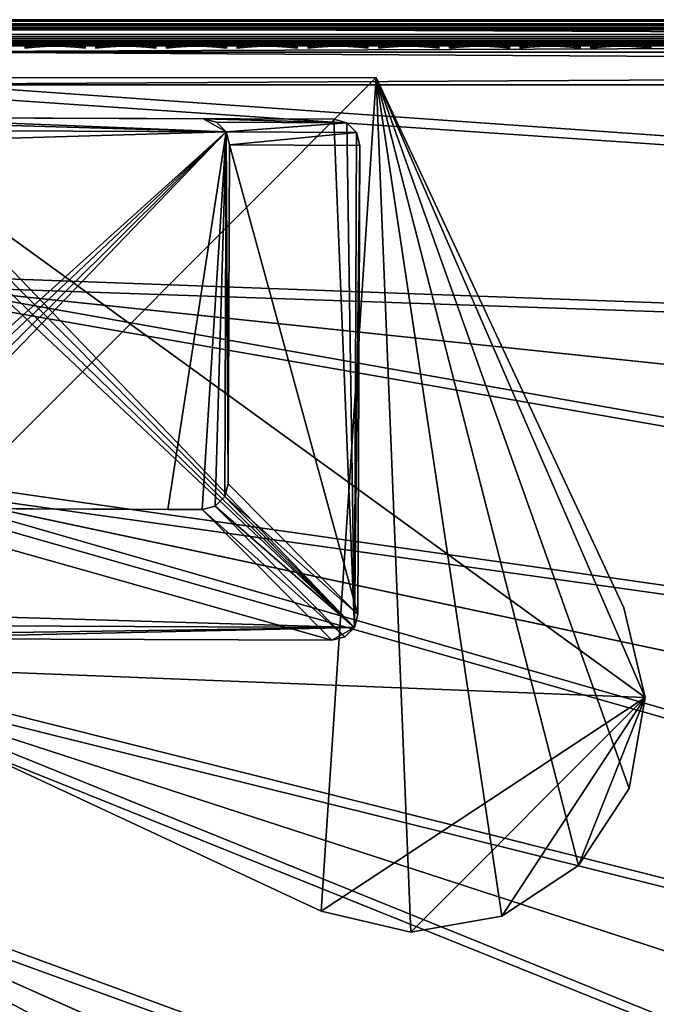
# Model space of a CAD drawing. Header units: inches. Extents: x -6.6 to 28, y -34.6 to 0.
# Tile 155 of 256: x 1.4 to 3.8, y -3.8 to 0. Entities that reach past the tile are written whole.
import ezdxf

# ---------------------------------------------------------------- set-up
doc = ezdxf.new("R2010")
doc.units = ezdxf.units.IN
doc.header["$LTSCALE"] = 0.03937
doc.header["$MEASUREMENT"] = 0
for name, color, linetype in [('A-FURN-3-ST', 151, 'Continuous'), ('A-FURN-3-ST-LGHW', 32, 'Continuous'), ('A-FURN-3-ST-SEAM', 250, 'Continuous'), ('A-FURN-3-STITCH', 15, 'Continuous')]:
    doc.layers.add(name, color=color, linetype=linetype)
doc.layers.add('A-FURN-3-ST-LG', color=7, linetype='Continuous', true_color=0x989898)

msp = doc.modelspace()

# ---------------------------------------------------------------- meshes
at = {"layer": 'A-FURN-3-ST'}
mesh = msp.add_polyface(dxfattribs=at)
corners = [(-0.1646, -3.0096, 5), (19.8672, -13.617, 5), (-0.4975, -3.6411, 5), (0.1037, -2.348, 5), (21.1333, -10.803, 5), (0.3045, -1.663, 5), (22.1016, -7.8731, 5), (0.4359, -0.9613, 5), (22.7617, -4.8588, 5), (0.4965, -0.25, 5), (23.1066, -1.7925, 5), (0.5128, -0.1017, 17.7741), (0.4931, -0.1697, 17.8036), (0.6808, -0.1709, 17.9044), (0.6943, -0.1025, 17.8718), (0.8847, -0.1721, 17.9667), (0.8916, -0.1033, 17.9322), (1.0969, -0.125, 17.9665), (1.0969, -0.25, 18), (0.8823, -0.2484, 17.9789), (0.6759, -0.2468, 17.9162), (0.4858, -0.2452, 17.8146), (0.8967, -0.0727, 17.9065), (1.0969, -0.0335, 17.875), (0.9202, -0.0062, 17.788), (1.0969, 0, 17.75), (0.931, 0, 17.7337), (0.7504, -0.0062, 17.7362), (0.7715, 0, 17.6853), (0.5941, -0.0061, 17.6524), (0.6245, 0, 17.6067), (0.4569, -0.0061, 17.5398), (0.5273, -0.0715, 17.7523), (0.7044, -0.0721, 17.8476), (0.5622, -2.2337, 17.9816), (0.6744, -2.5335, 18), (0.8916, -1.7878, 18), (0.737, -1.5626, 17.9816), (1.0329, -1.024, 18), (0.8473, -0.8965, 17.9816), (0.644, -0.8722, 17.9228), (0.4483, -0.8487, 17.8207), (0.5367, -1.5202, 17.9228), (0.2464, 0, 16.9), (23.4007, 0, 16.9007), (0.2464, 0, 5.5), (22.5507, 0, 17.75), (0.2627, 0, 17.0659), (0.3112, 0, 17.2253), (0.3899, 0, 17.3723), (0.4956, 0, 17.5011), (0.0221, -3.9411, 18), (19.3248, -13.3406, 18), (0.3836, -3.2537, 18), (20.565, -10.5848, 18), (21.5136, -7.7156, 18), (22.1604, -4.7636, 18)]
mesh.append_faces([[corners[k] for k in face] for face in [(0, 1, 2), (3, 4, 0), (5, 6, 3), (7, 8, 5), (9, 10, 7), (11, 12, 13, 14), (14, 13, 15, 16), (16, 15, 17), (17, 15, 18), (18, 15, 19), (19, 15, 20), (20, 15, 13), (20, 13, 21), (16, 17, 22), (22, 17, 23), (22, 23, 24), (24, 23, 25), (24, 25, 26), (24, 26, 27), (27, 26, 28), (27, 28, 29), (29, 28, 30), (29, 30, 31), (32, 11, 14, 33), (33, 14, 16, 22), (29, 32, 33, 27), (27, 33, 22, 24), (34, 35, 36), (34, 36, 37), (37, 36, 38), (37, 38, 39), (39, 38, 18), (39, 18, 19), (39, 19, 40), (40, 19, 20), (40, 20, 41), (42, 37, 39, 40), (43, 44, 45), (43, 25, 46), (47, 48, 25), (25, 48, 49), (25, 49, 50), (50, 30, 25), (25, 30, 28), (25, 28, 26), (51, 52, 53), (53, 54, 35), (35, 55, 36), (36, 56, 38)]])
mesh = msp.add_polyface(dxfattribs=at)
corners = [(22.7113, -1.5433, 17.9817), (22.5507, -0.25, 18), (22.4986, -1.7606, 18), (22.6122, -2.8613, 17.9817), (22.3684, -3.2665, 18), (22.4509, -4.195, 17.9817), (22.1604, -4.7636, 18), (22.2249, -5.5402, 17.9817), (21.8752, -6.248, 18), (21.9321, -6.8927, 17.9817), (21.5136, -7.7156, 18), (22.3225, -6.9869, 17.8209), (22.4935, -7.0281, 17.6781), (22.792, -5.6491, 17.6781), (22.6193, -5.6159, 17.8209), (22.1311, -6.9407, 17.9228), (22.4259, -5.5788, 17.9228), (22.8484, -4.2523, 17.8209), (22.6535, -4.2242, 17.9228), (22.8159, -2.8812, 17.9228), (22.4707, -6.3745, 5), (22.7945, -5.6495, 5.0303), (22.4959, -7.0287, 5.0303), (22.1016, -7.8731, 5), (0.1037, -2.348, 5), (21.6554, -9.3506, 5), (0.3045, -1.663, 5), (22.7617, -4.8588, 5), (0.4359, -0.9613, 5), (23.1066, -1.7925, 5), (22.9739, -3.3301, 5), (0.4965, -0.25, 5), (23.1595, -0.25, 5), (23.1595, -0.125, 5.0335), (0.4965, -0.125, 5.0335), (23.1595, -0.0335, 5.125), (0.4965, -0.0335, 5.125), (23.1595, 0, 5.25), (0.4965, 0, 5.25), (22.7164, 0, 17.7337), (22.5507, 0, 17.75), (22.7273, -0.0063, 17.7881), (22.5507, -0.0335, 17.875), (22.7509, -0.0734, 17.9072), (22.5507, -0.125, 17.9665), (22.7628, -0.1736, 17.9671), (1.0969, 0, 17.75), (1.0969, -0.0335, 17.875), (1.0969, -0.125, 17.9665), (1.0969, -0.25, 18), (23.4095, 0, 5.5002), (0.2464, 0, 5.5), (23.4007, 0, 16.9007), (0.2464, 0, 16.9), (0.6744, -2.5335, 18), (21.0764, -9.1625, 18), (0.8916, -1.7878, 18), (1.0329, -1.024, 18)]
mesh.append_faces([[corners[k] for k in face] for face in [(0, 1, 2), (0, 2, 3), (3, 2, 4), (3, 4, 5), (5, 4, 6), (5, 6, 7), (7, 6, 8), (7, 8, 9), (9, 8, 10), (11, 12, 13, 14), (15, 11, 14, 16), (16, 14, 17, 18), (9, 15, 16, 7), (7, 16, 18, 5), (5, 18, 19, 3), (20, 21, 22), (20, 22, 23), (24, 23, 25), (26, 27, 20), (26, 20, 23), (28, 29, 30), (28, 30, 27), (31, 32, 29), (32, 31, 33), (33, 31, 34), (33, 34, 35), (35, 34, 36), (35, 36, 37), (37, 36, 38), (39, 40, 41), (41, 40, 42), (43, 42, 44), (1, 45, 44), (40, 46, 42), (42, 46, 47), (42, 47, 44), (44, 47, 48), (44, 48, 1), (1, 48, 49), (38, 50, 37), (51, 52, 50), (51, 50, 38), (53, 40, 52), (54, 55, 10), (56, 10, 8), (56, 8, 6), (57, 6, 4), (57, 4, 2), (1, 49, 2), (2, 49, 57)]])
mesh = msp.add_polyface(dxfattribs=at)
corners = [(17.783, -17.8874, 17.1009), (17.2896, -18.5723, 16.9008), (18.1903, -17.3499, 16.9008), (17.9225, -16.1412, 17.9817), (17.8063, -15.9534, 18), (16.9477, -17.1973, 18), (17.0719, -17.3665, 17.9817), (16.0259, -18.3952, 18), (16.1565, -18.5516, 17.9817), (16.7152, -19.0063, 17.5024), (16.7944, -19.0708, 17.3055), (17.7354, -17.8525, 17.3055), (17.653, -17.7922, 17.5024), (16.6044, -18.9161, 17.6781), (17.5377, -17.7077, 17.6781), (16.468, -18.8051, 17.8209), (17.3959, -17.6038, 17.8209), (18.405, -16.4584, 17.6781), (18.2581, -16.3618, 17.8209), (16.3153, -18.6808, 17.9228), (17.237, -17.4874, 17.9228), (18.0935, -16.2536, 17.9228), (17.2966, -18.5776, 5.5004), (18.1975, -17.3549, 5.5004), (17.4402, -17.5552, 5), (18.4072, -16.4597, 5.0303), (17.5398, -17.7092, 5.0303), (16.499, -18.7783, 5), (16.6064, -18.9177, 5.0303), (17.7957, -17.8966, 5.3932), (16.7239, -19.0134, 5.1182), (17.6621, -17.7988, 5.1182), (16.7812, -19.06, 5.1956), (17.7216, -17.8424, 5.1956), (-2.4012, -5.7454, 5), (12.141, -23.1363, 5), (10.9178, -24.0775, 5), (9.6476, -24.9542, 5), (-1.8485, -5.2936, 5), (14.4329, -21.0703, 5), (13.3137, -22.133, 5), (-1.3437, -4.7888, 5), (15.4956, -19.951, 5), (-0.4975, -3.6411, 5), (18.3169, -16.2849, 5), (-0.8919, -4.2361, 5), (19.8672, -13.617, 5), (19.1266, -14.971, 5), (-0.1646, -3.0096, 5), (21.1333, -10.803, 5), (20.5367, -12.2264, 5), (0.1037, -2.348, 5), (21.6554, -9.3506, 5), (-2.0485, -6.2308, 18), (9.3161, -24.4436, 18), (10.56, -23.585, 18), (11.7579, -22.6632, 18), (-1.4471, -5.7395, 18), (12.9064, -21.6806, 18), (14.0025, -20.6398, 18), (-0.8979, -5.1903, 18), (15.0432, -19.5437, 18), (-0.4065, -4.5888, 18), (0.0221, -3.9411, 18), (18.5994, -14.6666, 18), (19.3248, -13.3406, 18), (0.3836, -3.2537, 18), (19.9806, -11.9788, 18), (20.565, -10.5848, 18), (0.6744, -2.5335, 18), (21.0764, -9.1625, 18)]
mesh.append_faces([[corners[k] for k in face] for face in [(0, 1, 2), (3, 4, 5), (3, 5, 6), (6, 5, 7), (6, 7, 8), (9, 10, 11, 12), (13, 9, 12, 14), (15, 13, 14, 16), (16, 14, 17, 18), (19, 15, 16, 20), (20, 16, 18, 21), (8, 19, 20, 6), (6, 20, 21, 3), (1, 22, 2), (2, 22, 23), (24, 25, 26), (24, 26, 27), (27, 26, 28), (29, 23, 22), (30, 28, 26, 31), (32, 30, 31, 33), (34, 35, 36), (34, 36, 37), (38, 39, 40), (38, 40, 35), (41, 27, 42), (41, 42, 39), (43, 44, 45), (45, 44, 24), (45, 24, 27), (43, 46, 47), (43, 47, 44), (48, 49, 50), (48, 50, 46), (51, 52, 49), (53, 54, 55), (55, 56, 53), (57, 56, 58), (57, 58, 59), (60, 59, 61), (60, 61, 7), (62, 7, 5), (62, 5, 4), (62, 4, 63), (63, 4, 64), (63, 64, 65), (66, 65, 67), (66, 67, 68), (69, 68, 70)]])
at = {"layer": 'A-FURN-3-ST-LG'}
mesh = msp.add_polyface(dxfattribs=at)
corners = [(2.68, -2.3314, 4.7968), (2.7006, -0.4823, 4.7968), (2.6935, -2.2816, 4.7968), (2.6874, -0.4323, 4.7968), (2.6508, -0.3955, 4.7968), (2.6006, -0.382, 4.7968), (0.8024, -0.3748, 4.7968), (0.7524, -0.388, 4.7968), (0.7156, -0.4244, 4.7968), (0.7021, -0.4743, 4.7968), (0.6949, -2.2726, 4.7968), (0.708, -2.3229, 4.7968), (0.7445, -2.3598, 4.7968), (0.7944, -2.3734, 4.7968), (2.5938, -2.3806, 4.7968), (2.6436, -2.3675, 4.7968), (0.7156, -0.4244, 0.0005), (0.7021, -0.4743, 0.0005), (0.7524, -0.388, 0.0005), (0.8024, -0.3748, 0.0005), (0.6969, -1.7729, 0.0005), (0.71, -1.8232, 0.0005), (0.7465, -1.8602, 0.0005), (0.7964, -1.8738, 0.0005), (2.201, -0.4803, 0.0005), (2.1877, -0.4303, 0.0005), (2.1511, -0.3935, 0.0005), (2.1009, -0.38, 0.0005), (2.1958, -1.78, 0.0005), (2.1823, -1.8297, 0.0005), (2.1459, -1.8658, 0.0005), (2.0961, -1.879, 0.0005), (1.9636, -1.8784, 0.0005)]
mesh.append_faces([[corners[k] for k in face] for face in [(17, 9, 16), (9, 8, 16), (19, 18, 6), (18, 7, 6), (9, 17, 10), (17, 20, 10), (10, 20, 11), (20, 21, 11), (11, 21, 12), (21, 22, 12), (12, 22, 13), (22, 23, 13), (1, 24, 3), (24, 25, 3), (3, 25, 4), (25, 26, 4), (5, 4, 27), (4, 26, 27), (27, 19, 5), (19, 6, 5), (28, 24, 2), (24, 1, 2), (28, 2, 29), (2, 0, 29), (29, 0, 30), (0, 15, 30), (30, 15, 31), (15, 14, 31), (31, 14, 23), (14, 13, 23)]])
mesh.append_faces([[corners[k] for k in face] for face in [(31, 32, 25)]], dxfattribs={"vtx0": -1, "vtx1": -1})
mesh.append_faces([[corners[k] for k in face] for face in [(32, 31, 23), (32, 23, 25)]], dxfattribs={"vtx0": -1, "vtx2": -1})
mesh.append_faces([[corners[k] for k in face] for face in [(2, 1, 0), (16, 8, 18), (24, 28, 25), (23, 22, 25)]], dxfattribs={"vtx1": -1})
mesh.append_faces([[corners[k] for k in face] for face in [(1, 3, 0), (3, 4, 0), (4, 5, 0), (5, 6, 0), (6, 7, 0), (7, 8, 0), (8, 9, 0), (9, 10, 0), (10, 11, 0), (11, 12, 0), (12, 13, 0), (13, 14, 0), (28, 29, 25), (29, 30, 25), (22, 21, 25), (21, 20, 25), (20, 17, 25), (17, 16, 25), (16, 18, 25), (18, 19, 25), (19, 27, 25)]], dxfattribs={"vtx1": -1, "vtx2": -1})
mesh.append_faces([[corners[k] for k in face] for face in [(14, 15, 0), (8, 7, 18), (30, 31, 25), (27, 26, 25)]], dxfattribs={"vtx2": -1})
at = {"layer": 'A-FURN-3-ST-LGHW'}
mesh = msp.add_polyface(dxfattribs=at)
corners = [(2.7639, -0.2215, 5.0005), (3.796, -2.6008, 5.0005), (3.7143, -2.2568, 5.0005), (3.7348, -2.9491, 5.0005), (3.5406, -3.2447, 5.0005), (3.2453, -3.4391, 5.0005), (2.897, -3.5007, 5.0005), (2.5528, -3.4194, 5.0005), (0.5166, -2.4711, 5.0005), (0.5154, -0.2226, 5.0005), (3.7143, -2.2568, 4.7507), (3.796, -2.6008, 4.7507), (3.7348, -2.9491, 4.7507), (3.5406, -3.2447, 4.7507), (3.2453, -3.4391, 4.7507), (2.897, -3.5007, 4.7507), (2.5528, -3.4194, 4.7507), (2.7639, -0.2215, 4.7507), (0.5154, -0.2226, 4.7507), (0.5166, -2.4711, 4.7507)]
mesh.append_faces([[corners[k] for k in face] for face in [(1, 10, 2), (1, 11, 10), (3, 11, 1), (3, 12, 11), (4, 12, 3), (4, 13, 12), (5, 13, 4), (5, 14, 13), (6, 14, 5), (6, 15, 14), (16, 6, 7), (16, 15, 6), (19, 7, 8), (19, 16, 7), (0, 10, 17), (0, 2, 10)]])
mesh.append_faces([[corners[k] for k in face] for face in [(0, 1, 2), (11, 17, 10), (18, 8, 9), (17, 9, 0)]], dxfattribs={"vtx0": -1})
mesh.append_faces([[corners[k] for k in face] for face in [(0, 3, 1), (0, 4, 3), (0, 5, 4), (0, 6, 5), (0, 7, 6), (0, 8, 7), (11, 18, 17), (11, 19, 18), (11, 16, 19), (11, 15, 16), (11, 14, 15), (11, 13, 14)]], dxfattribs={"vtx0": -1, "vtx2": -1})
mesh.append_faces([[corners[k] for k in face] for face in [(0, 9, 8), (11, 12, 13), (18, 19, 8), (17, 18, 9)]], dxfattribs={"vtx2": -1})
at = {"layer": 'A-FURN-3-ST-SEAM'}
mesh = msp.add_polyface(dxfattribs=at)
corners = [(0.7372, -0.0567, 17.7781), (0.7368, -0.039, 17.7791), (0.9171, -0.039, 17.8334), (0.9173, -0.0567, 17.8324), (1.1009, -0.039, 17.8515), (1.1009, -0.0567, 17.8505), (8.2512, -0.039, 17.8515), (8.2512, -0.0567, 17.8505), (8.2512, -0.0003, 17.9045), (8.2512, -0.0019, 17.8868), (1.1009, -0.0019, 17.8868), (1.1009, -0.0003, 17.9045), (0.9102, -0.0019, 17.868), (0.9068, -0.0003, 17.8854), (0.7233, -0.0019, 17.8117), (0.7165, -0.0003, 17.8281), (0.734, -0.0228, 17.7858), (0.9156, -0.0228, 17.8406), (1.1009, -0.0228, 17.8588), (8.2512, -0.0228, 17.8588), (0.9077, -0.1, 17.881), (0.9027, -0.0929, 17.906), (0.7337, -0.1, 17.8301), (0.7085, -0.0929, 17.8475), (0.7182, -0.1, 17.8239), (1.1009, -0.1, 17.9), (1.1009, -0.0929, 17.9255), (0.9158, -0.1, 17.8825), (8.2512, -0.0929, 17.9255), (8.2512, -0.0812, 17.939), (1.1009, -0.0812, 17.939), (0.9001, -0.0812, 17.9192), (0.7033, -0.0812, 17.8599), (8.2512, -0.0655, 17.9472), (1.1009, -0.0655, 17.9472), (0.8986, -0.0655, 17.9272), (0.7002, -0.0655, 17.8674), (8.2512, -0.0051, 17.9217), (1.1009, -0.0051, 17.9217), (0.9035, -0.0051, 17.9022), (0.7099, -0.0051, 17.8439), (8.2512, -0.0872, 17.8675), (8.2512, -0.0965, 17.8826), (1.1009, -0.0965, 17.8826), (1.1009, -0.0872, 17.8675), (0.911, -0.0965, 17.8639), (0.914, -0.0872, 17.8491), (0.7249, -0.0965, 17.8078), (0.7307, -0.0872, 17.7939), (8.2512, -0.1, 17.9), (0.5646, -0.1, 17.7439), (0.7007, -0.0304, 17.8662), (0.8988, -0.0304, 17.9259), (1.1009, -0.0304, 17.9459), (8.2512, -0.0304, 17.9459), (0.7044, -0.0155, 17.8573), (0.9007, -0.0155, 17.9164), (1.1009, -0.0155, 17.9362), (8.2512, -0.0155, 17.9362), (0.735, -0.0734, 17.7835), (0.9161, -0.0734, 17.8381), (1.1009, -0.0734, 17.8563)]
mesh.append_faces([[corners[k] for k in face] for face in [(0, 1, 2, 3), (3, 2, 4, 5), (5, 4, 6, 7), (8, 9, 10, 11), (11, 10, 12, 13), (13, 12, 14, 15), (1, 16, 17, 2), (2, 17, 18, 4), (4, 18, 19, 6), (20, 21, 22), (22, 21, 23), (22, 23, 24), (25, 26, 27), (27, 26, 21), (27, 21, 20), (26, 25, 28), (28, 29, 30, 26), (26, 30, 31, 21), (21, 31, 32, 23), (29, 33, 34, 30), (30, 34, 35, 31), (31, 35, 36, 32), (37, 8, 11, 38), (38, 11, 13, 39), (39, 13, 15, 40), (41, 42, 43, 44), (44, 43, 45, 46), (46, 45, 47, 48), (43, 49, 25), (43, 25, 27), (43, 27, 45), (45, 27, 20), (45, 20, 22), (45, 22, 47), (47, 22, 24), (47, 24, 50), (51, 36, 35, 52), (52, 35, 34, 53), (53, 34, 33, 54), (55, 51, 52, 56), (56, 52, 53, 57), (57, 53, 54, 58), (40, 55, 56, 39), (39, 56, 57, 38), (38, 57, 58, 37), (16, 14, 12, 17), (17, 12, 10, 18), (18, 10, 9, 19), (59, 0, 3, 60), (60, 3, 5, 61), (48, 59, 60, 46), (46, 60, 61, 44)]])
mesh = msp.add_polyface(dxfattribs=at)
corners = [(8.2512, -0.0567, 17.8505), (8.2512, -0.039, 17.8515), (15.4015, -0.039, 17.8515), (15.4015, -0.0567, 17.8505), (22.5518, -0.039, 17.8515), (22.5518, -0.0567, 17.8505), (22.7252, -0.039, 17.8354), (22.725, -0.0567, 17.8344), (22.7348, -0.0003, 17.8875), (22.7316, -0.0019, 17.8701), (22.5518, -0.0019, 17.8868), (22.5518, -0.0003, 17.9045), (15.4015, -0.0019, 17.8868), (15.4015, -0.0003, 17.9045), (8.2512, -0.0019, 17.8868), (8.2512, -0.0003, 17.9045), (8.2512, -0.0228, 17.8588), (15.4015, -0.0228, 17.8588), (22.5518, -0.0228, 17.8588), (22.7265, -0.0228, 17.8426), (8.2512, -0.0929, 17.9255), (1.1009, -0.1, 17.9), (8.2512, -0.1, 17.9), (15.4015, -0.0929, 17.9255), (15.4015, -0.1, 17.9), (22.5518, -0.0929, 17.9255), (22.5518, -0.1, 17.9), (22.7386, -0.0929, 17.9082), (22.7411, -0.0812, 17.9214), (22.5518, -0.0812, 17.939), (15.4015, -0.0812, 17.939), (8.2512, -0.0812, 17.939), (22.5518, -0.0655, 17.9472), (15.4015, -0.0655, 17.9472), (8.2512, -0.0655, 17.9472), (22.7379, -0.0051, 17.9044), (22.5518, -0.0051, 17.9217), (15.4015, -0.0051, 17.9217), (8.2512, -0.0051, 17.9217), (22.7281, -0.0872, 17.8512), (22.7308, -0.0965, 17.866), (22.5518, -0.0965, 17.8826), (22.5518, -0.0872, 17.8675), (15.4015, -0.0965, 17.8826), (15.4015, -0.0872, 17.8675), (8.2512, -0.0965, 17.8826), (8.2512, -0.0872, 17.8675), (22.7338, -0.1, 17.8831), (1.1009, -0.0965, 17.8826), (8.2512, -0.0304, 17.9459), (15.4015, -0.0304, 17.9459), (22.5518, -0.0304, 17.9459), (8.2512, -0.0155, 17.9362), (15.4015, -0.0155, 17.9362), (22.5518, -0.0155, 17.9362), (22.7424, -0.0304, 17.9282), (22.7406, -0.0155, 17.9187), (1.1009, -0.0734, 17.8563), (1.1009, -0.0567, 17.8505), (8.2512, -0.0734, 17.8563), (15.4015, -0.0734, 17.8563), (22.5518, -0.0734, 17.8563), (22.726, -0.0734, 17.8401), (1.1009, -0.0872, 17.8675)]
mesh.append_faces([[corners[k] for k in face] for face in [(0, 1, 2, 3), (3, 2, 4, 5), (5, 4, 6, 7), (8, 9, 10, 11), (11, 10, 12, 13), (13, 12, 14, 15), (1, 16, 17, 2), (2, 17, 18, 4), (4, 18, 19, 6), (20, 21, 22), (20, 22, 23), (23, 22, 24), (23, 24, 25), (25, 24, 26), (25, 26, 27), (27, 28, 29, 25), (25, 29, 30, 23), (23, 30, 31, 20), (29, 32, 33, 30), (30, 33, 34, 31), (35, 8, 11, 36), (36, 11, 13, 37), (37, 13, 15, 38), (39, 40, 41, 42), (42, 41, 43, 44), (44, 43, 45, 46), (41, 47, 26), (41, 26, 43), (43, 26, 24), (43, 24, 45), (45, 24, 22), (45, 22, 48), (49, 34, 33, 50), (50, 33, 32, 51), (52, 49, 50, 53), (53, 50, 51, 54), (54, 51, 55, 56), (38, 52, 53, 37), (37, 53, 54, 36), (36, 54, 56, 35), (16, 14, 12, 17), (17, 12, 10, 18), (18, 10, 9, 19), (57, 58, 0, 59), (59, 0, 3, 60), (60, 3, 5, 61), (61, 5, 7, 62), (63, 57, 59, 46), (46, 59, 60, 44), (44, 60, 61, 42), (42, 61, 62, 39)]])
at = {"layer": 'A-FURN-3-STITCH'}
mesh = msp.add_polymesh((7, 4), dxfattribs=at)
for k, corner in enumerate([(1.4145, -0.1007, 17.9499), (1.4145, -0.1028, 17.9514), (1.4146, -0.1071, 17.9543), (1.4146, -0.1093, 17.9558), (1.453, -0.0964, 17.9556), (1.4531, -0.096, 17.9608), (1.4531, -0.1003, 17.9637), (1.4531, -0.105, 17.9615), (1.4919, -0.0938, 17.9588), (1.4919, -0.0934, 17.964), (1.492, -0.0977, 17.9669), (1.492, -0.1024, 17.9646), (1.531, -0.0929, 17.9594), (1.531, -0.0926, 17.9646), (1.5311, -0.0969, 17.9675), (1.531, -0.1016, 17.9652), (1.57, -0.0938, 17.9575), (1.5701, -0.0934, 17.9627), (1.5701, -0.0977, 17.9656), (1.5701, -0.1024, 17.9633), (1.6088, -0.0964, 17.953), (1.6088, -0.096, 17.9582), (1.6089, -0.1003, 17.9611), (1.6089, -0.105, 17.9589), (1.647, -0.1007, 17.9461), (1.647, -0.1028, 17.9476), (1.6471, -0.1071, 17.9505), (1.6471, -0.1093, 17.9519)]):
    mesh.set_mesh_vertex(divmod(k, 4), corner)
mesh = msp.add_polymesh((7, 4), dxfattribs=at)
for k, corner in enumerate([(1.6861, -0.1007, 17.9499), (1.6861, -0.1028, 17.9514), (1.6861, -0.1071, 17.9543), (1.6862, -0.1093, 17.9558), (1.7245, -0.0964, 17.9556), (1.7246, -0.096, 17.9608), (1.7246, -0.1003, 17.9637), (1.7246, -0.105, 17.9615), (1.7634, -0.0938, 17.9588), (1.7635, -0.0934, 17.964), (1.7635, -0.0977, 17.9669), (1.7635, -0.1024, 17.9646), (1.8025, -0.0929, 17.9594), (1.8026, -0.0926, 17.9646), (1.8026, -0.0969, 17.9675), (1.8026, -0.1016, 17.9652), (1.8415, -0.0938, 17.9575), (1.8416, -0.0934, 17.9627), (1.8417, -0.0977, 17.9656), (1.8416, -0.1024, 17.9633), (1.8803, -0.0964, 17.953), (1.8804, -0.096, 17.9582), (1.8804, -0.1003, 17.9611), (1.8804, -0.105, 17.9589), (1.9185, -0.1007, 17.9461), (1.9186, -0.1028, 17.9476), (1.9186, -0.1071, 17.9505), (1.9186, -0.1093, 17.9519)]):
    mesh.set_mesh_vertex(divmod(k, 4), corner)
mesh = msp.add_polymesh((7, 4), dxfattribs=at)
for k, corner in enumerate([(1.9576, -0.1007, 17.9499), (1.9576, -0.1028, 17.9514), (1.9577, -0.1071, 17.9543), (1.9577, -0.1093, 17.9558), (1.996, -0.0964, 17.9556), (1.9961, -0.096, 17.9608), (1.9962, -0.1003, 17.9637), (1.9961, -0.105, 17.9615), (2.0349, -0.0938, 17.9588), (2.035, -0.0934, 17.964), (2.0351, -0.0977, 17.9669), (2.035, -0.1024, 17.9646), (2.074, -0.0929, 17.9594), (2.0741, -0.0926, 17.9646), (2.0741, -0.0969, 17.9675), (2.0741, -0.1016, 17.9652), (2.1131, -0.0938, 17.9575), (2.1131, -0.0934, 17.9627), (2.1132, -0.0977, 17.9656), (2.1132, -0.1024, 17.9633), (2.1518, -0.0964, 17.953), (2.1519, -0.096, 17.9582), (2.152, -0.1003, 17.9611), (2.1519, -0.105, 17.9589), (2.1901, -0.1007, 17.9461), (2.1901, -0.1028, 17.9476), (2.1901, -0.1071, 17.9505), (2.1902, -0.1093, 17.9519)]):
    mesh.set_mesh_vertex(divmod(k, 4), corner)
mesh = msp.add_polymesh((7, 4), dxfattribs=at)
for k, corner in enumerate([(2.2291, -0.1007, 17.9499), (2.2291, -0.1028, 17.9514), (2.2292, -0.1071, 17.9543), (2.2292, -0.1093, 17.9558), (2.2676, -0.0964, 17.9556), (2.2676, -0.096, 17.9608), (2.2677, -0.1003, 17.9637), (2.2677, -0.105, 17.9615), (2.3065, -0.0938, 17.9588), (2.3065, -0.0934, 17.964), (2.3066, -0.0977, 17.9669), (2.3065, -0.1024, 17.9646), (2.3455, -0.0929, 17.9594), (2.3456, -0.0926, 17.9646), (2.3457, -0.0969, 17.9675), (2.3456, -0.1016, 17.9652), (2.3846, -0.0938, 17.9575), (2.3847, -0.0934, 17.9627), (2.3847, -0.0977, 17.9656), (2.3847, -0.1024, 17.9633), (2.4233, -0.0964, 17.953), (2.4234, -0.096, 17.9582), (2.4235, -0.1003, 17.9611), (2.4234, -0.105, 17.9589), (2.4616, -0.1007, 17.9461), (2.4616, -0.1028, 17.9476), (2.4617, -0.1071, 17.9505), (2.4617, -0.1093, 17.9519)]):
    mesh.set_mesh_vertex(divmod(k, 4), corner)
mesh = msp.add_polymesh((7, 4), dxfattribs=at)
for k, corner in enumerate([(2.5006, -0.1007, 17.9499), (2.5007, -0.1028, 17.9514), (2.5007, -0.1071, 17.9543), (2.5007, -0.1093, 17.9558), (2.5391, -0.0964, 17.9556), (2.5392, -0.096, 17.9608), (2.5392, -0.1003, 17.9637), (2.5392, -0.105, 17.9615), (2.578, -0.0938, 17.9588), (2.5781, -0.0934, 17.964), (2.5781, -0.0977, 17.9669), (2.5781, -0.1024, 17.9646), (2.6171, -0.0929, 17.9594), (2.6172, -0.0926, 17.9646), (2.6172, -0.0969, 17.9675), (2.6172, -0.1016, 17.9652), (2.6561, -0.0938, 17.9575), (2.6562, -0.0934, 17.9627), (2.6562, -0.0977, 17.9656), (2.6562, -0.1024, 17.9633), (2.6949, -0.0964, 17.953), (2.695, -0.096, 17.9582), (2.695, -0.1003, 17.9611), (2.695, -0.105, 17.9589), (2.7331, -0.1007, 17.9461), (2.7331, -0.1028, 17.9476), (2.7332, -0.1071, 17.9505), (2.7332, -0.1093, 17.9519)]):
    mesh.set_mesh_vertex(divmod(k, 4), corner)
mesh = msp.add_polymesh((7, 4), dxfattribs=at)
for k, corner in enumerate([(2.7722, -0.1007, 17.9499), (2.7722, -0.1028, 17.9514), (2.7722, -0.1071, 17.9543), (2.7723, -0.1093, 17.9558), (2.8106, -0.0964, 17.9556), (2.8107, -0.096, 17.9608), (2.8108, -0.1003, 17.9637), (2.8107, -0.105, 17.9615), (2.8495, -0.0938, 17.9588), (2.8496, -0.0934, 17.964), (2.8496, -0.0977, 17.9669), (2.8496, -0.1024, 17.9646), (2.8886, -0.0929, 17.9594), (2.8887, -0.0926, 17.9646), (2.8887, -0.0969, 17.9675), (2.8887, -0.1016, 17.9652), (2.9276, -0.0938, 17.9575), (2.9277, -0.0934, 17.9627), (2.9278, -0.0977, 17.9656), (2.9277, -0.1024, 17.9633), (2.9664, -0.0964, 17.953), (2.9665, -0.096, 17.9582), (2.9665, -0.1003, 17.9611), (2.9665, -0.105, 17.9589), (3.0046, -0.1007, 17.9461), (3.0047, -0.1028, 17.9476), (3.0047, -0.1071, 17.9505), (3.0047, -0.1093, 17.9519)]):
    mesh.set_mesh_vertex(divmod(k, 4), corner)
mesh = msp.add_polymesh((7, 4), dxfattribs=at)
for k, corner in enumerate([(3.0437, -0.1007, 17.9499), (3.0437, -0.1028, 17.9514), (3.0438, -0.1071, 17.9543), (3.0438, -0.1093, 17.9558), (3.0822, -0.0964, 17.9556), (3.0822, -0.096, 17.9608), (3.0823, -0.1003, 17.9637), (3.0822, -0.105, 17.9615), (3.121, -0.0938, 17.9588), (3.1211, -0.0934, 17.964), (3.1212, -0.0977, 17.9669), (3.1211, -0.1024, 17.9646), (3.1601, -0.0929, 17.9594), (3.1602, -0.0926, 17.9646), (3.1603, -0.0969, 17.9675), (3.1602, -0.1016, 17.9652), (3.1992, -0.0938, 17.9575), (3.1993, -0.0934, 17.9627), (3.1993, -0.0977, 17.9656), (3.1993, -0.1024, 17.9633), (3.2379, -0.0964, 17.953), (3.238, -0.096, 17.9582), (3.2381, -0.1003, 17.9611), (3.238, -0.105, 17.9589), (3.2762, -0.1007, 17.9461), (3.2762, -0.1028, 17.9476), (3.2762, -0.1071, 17.9505), (3.2763, -0.1093, 17.9519)]):
    mesh.set_mesh_vertex(divmod(k, 4), corner)
mesh = msp.add_polymesh((7, 4), dxfattribs=at)
for k, corner in enumerate([(3.3152, -0.1007, 17.9499), (3.3153, -0.1028, 17.9514), (3.3153, -0.1071, 17.9543), (3.3153, -0.1093, 17.9558), (3.3537, -0.0964, 17.9556), (3.3538, -0.096, 17.9608), (3.3538, -0.1003, 17.9637), (3.3538, -0.105, 17.9615), (3.3926, -0.0938, 17.9588), (3.3927, -0.0934, 17.964), (3.3927, -0.0977, 17.9669), (3.3927, -0.1024, 17.9646), (3.4317, -0.0929, 17.9594), (3.4317, -0.0926, 17.9646), (3.4318, -0.0969, 17.9675), (3.4318, -0.1016, 17.9652), (3.4707, -0.0938, 17.9575), (3.4708, -0.0934, 17.9627), (3.4708, -0.0977, 17.9656), (3.4708, -0.1024, 17.9633), (3.5095, -0.0964, 17.953), (3.5096, -0.096, 17.9582), (3.5096, -0.1003, 17.9611), (3.5096, -0.105, 17.9589), (3.5477, -0.1007, 17.9461), (3.5477, -0.1028, 17.9476), (3.5478, -0.1071, 17.9505), (3.5478, -0.1093, 17.9519)]):
    mesh.set_mesh_vertex(divmod(k, 4), corner)
mesh = msp.add_polymesh((7, 4), dxfattribs=at)
for k, corner in enumerate([(3.5868, -0.1007, 17.9499), (3.5868, -0.1028, 17.9514), (3.5868, -0.1071, 17.9543), (3.5869, -0.1093, 17.9558), (3.6252, -0.0964, 17.9556), (3.6253, -0.096, 17.9608), (3.6253, -0.1003, 17.9637), (3.6253, -0.105, 17.9615), (3.6641, -0.0938, 17.9588), (3.6642, -0.0934, 17.964), (3.6642, -0.0977, 17.9669), (3.6642, -0.1024, 17.9646), (3.7032, -0.0929, 17.9594), (3.7033, -0.0926, 17.9646), (3.7033, -0.0969, 17.9675), (3.7033, -0.1016, 17.9652), (3.7422, -0.0938, 17.9575), (3.7423, -0.0934, 17.9627), (3.7424, -0.0977, 17.9656), (3.7423, -0.1024, 17.9633), (3.781, -0.0964, 17.953), (3.7811, -0.096, 17.9582), (3.7811, -0.1003, 17.9611), (3.7811, -0.105, 17.9589), (3.8192, -0.1007, 17.9461), (3.8193, -0.1028, 17.9476), (3.8193, -0.1071, 17.9505), (3.8193, -0.1093, 17.9519)]):
    mesh.set_mesh_vertex(divmod(k, 4), corner)

doc.saveas('drawing.dxf')
